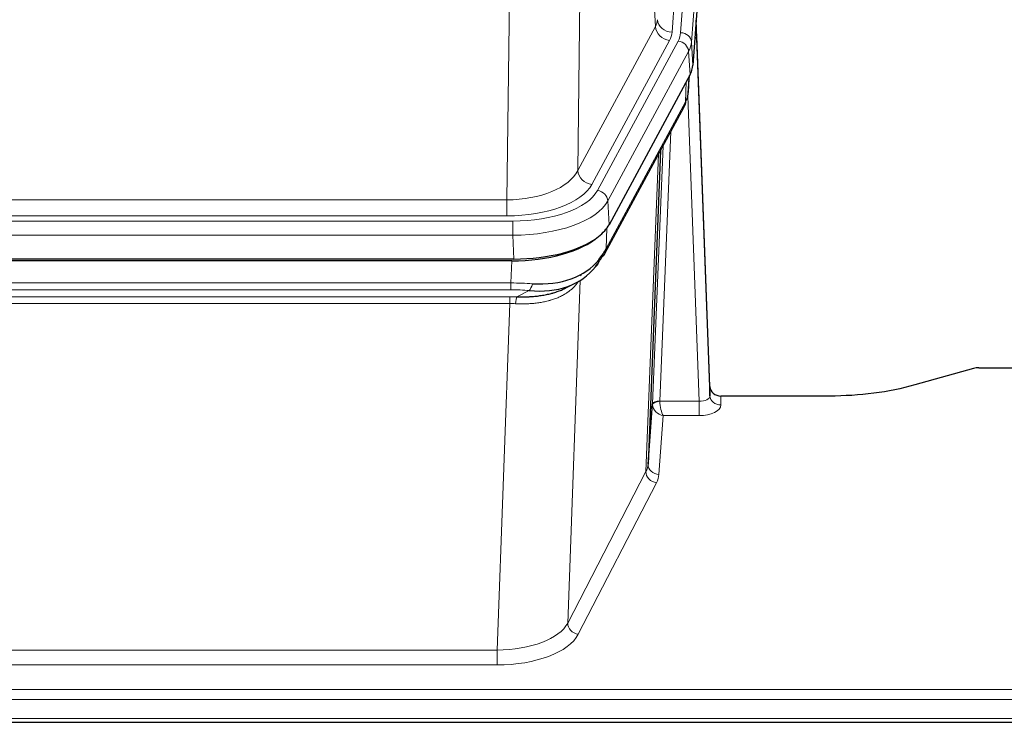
# Model space of a CAD drawing. Header units: inches. Extents: x 0 to 29700, y -16 to 21000.
# Tile 91 of 212: x 3648 to 3919, y 16592 to 16786. Entities that reach past the tile are written whole.
import ezdxf

# ---------------------------------------------------------------- set-up
doc = ezdxf.new("R2010")
doc.units = ezdxf.units.IN
doc.layers.add('254', color=7, linetype='Continuous', true_color=0xffffff)

msp = doc.modelspace()

# ---------------------------------------------------------------- linework, layer by layer
at = {"layer": '254', "color": 110, "linetype": 'Continuous', "lineweight": 13}
for p, q in [((3840.84, 16954.869), (3827.774, 16782.096)), ((3830.121, 16781.944), (3843.232, 16955.304)), ((3846.226, 16952.734), (3833.115, 16779.374)), ((3823.201, 16783.613), (3818.849, 16857.866)), ((3802.806, 16819.721), (3801.849, 16744.07)), ((3782.406, 16736.035), (3783.374, 16812.531)), ((3801.849, 16744.07), (3823.201, 16783.613)), ((3805.725, 16740.262), (3827.077, 16779.805)), ((3807.25, 16738.587), (3829.424, 16779.653)), ((3833.115, 16779.374), (3833.489, 16773.001)), ((3832.331, 16776.796), (3810.157, 16735.731)), ((3832.704, 16770.424), (3832.331, 16776.796)), ((3832.22, 16765.499), (3832.574, 16770.183)), ((3831.435, 16762.919), (3831.653, 16768.477)), ((3835.201, 16680.675), (3832.07, 16764.527)), ((3809.687, 16722.644), (3831.435, 16762.919)), ((3827.417, 16754.814), (3824.395, 16680.762)), ((3822.397, 16679.996), (3825.29, 16750.874)), ((3820.583, 16661.368), (3824.051, 16748.579)), ((3569.763, 16736.035), (3782.406, 16736.035)), ((3782.406, 16731.622), (3782.406, 16736.035)), ((3810.157, 16735.731), (3810.45, 16729.209)), ((3782.406, 16731.622), (3569.763, 16731.622)), ((3568.174, 16730.198), (3783.995, 16730.198)), ((3783.995, 16726.292), (3783.995, 16730.198)), ((3783.995, 16726.292), (3568.174, 16726.292)), ((3784.288, 16719.771), (3783.995, 16726.292)), ((3809.864, 16728.279), (3809.687, 16722.644)), ((3783.505, 16713.198), (3783.696, 16719.289)), ((3802.797, 16715.558), (3802.759, 16715.464)), ((3568.664, 16713.198), (3783.505, 16713.198)), ((3783.505, 16711.333), (3783.505, 16713.198)), ((3802.534, 16713.893), (3799.098, 16619.753)), ((3783.505, 16711.333), (3568.664, 16711.333)), ((3785.076, 16709.359), (3788.529, 16711.104)), ((3569.006, 16709.391), (3783.163, 16709.391)), ((3783.163, 16707.525), (3569.006, 16707.525)), ((3779.69, 16612.349), (3783.163, 16707.525)), ((3783.163, 16707.525), (3783.163, 16709.391)), ((3824.396, 16680.675), (3835.201, 16680.675)), ((3835.201, 16680.675), (3835.201, 16676.76)), ((3841.182, 16682.122), (3841.192, 16679.674)), ((3825.359, 16676.76), (3824.165, 16660.612)), ((3835.201, 16676.76), (3825.359, 16676.76)), ((3799.098, 16619.753), (3820.583, 16661.368)), ((3823.492, 16658.305), (3802.007, 16616.69)), ((3572.48, 16612.349), (3779.69, 16612.349)), ((3779.69, 16612.349), (3779.69, 16608.248)), ((3779.69, 16608.248), (3572.48, 16608.248)), ((3398.085, 16601.488), (3955.085, 16601.488)), ((3398.085, 16598.753), (3955.085, 16598.753)), ((3398.085, 16593.505), (3955.085, 16593.505))]:
    msp.add_line(p, q, dxfattribs=at)
at = {"layer": '254', "color": 2, "linetype": 'Continuous', "lineweight": 25}
for p, q in [((3846.607, 16946.455), (3833.489, 16773.001)), ((3838.183, 16684.744), (3834.425, 16785.382)), ((3834.505, 16780.989), (3838.194, 16682.207)), ((3832.704, 16770.424), (3810.45, 16729.209)), ((3832.213, 16765.385), (3832.576, 16770.187)), ((3832.39, 16769.843), (3832.22, 16765.499)), ((3832.213, 16765.385), (3832.22, 16765.499)), ((3809.328, 16721.314), (3831.076, 16761.589)), ((3824.597, 16749.589), (3821.169, 16663.378)), ((3784.288, 16719.771), (3567.881, 16719.771)), ((3783.696, 16719.289), (3568.473, 16719.289)), ((3798.394, 16711.726), (3801.187, 16713.137)), ((3910.628, 16689.694), (3894.464, 16685.163)), ((3912.127, 16689.889), (3955.085, 16689.889)), ((3838.194, 16682.207), (3838.183, 16684.744)), ((3871.085, 16682.122), (3841.182, 16682.122)), ((3821.169, 16663.378), (3822.397, 16679.996)), ((3398.085, 16592.49), (3955.085, 16592.49))]:
    msp.add_line(p, q, dxfattribs=at)
at = {"layer": '254', "color": 110, "linetype": 'Continuous', "lineweight": 13}
for centre, major_axis, ratio, start_param, end_param in [((3803.756, 16786.035), (-20.038, 0.241), 0.4621297, 2.903225, 3.1123764), ((3827.077, 16783.353), (3.52, -1.9), 0.8606628, 3.6289862, 5.1474227), ((3827.774, 16785.644), (3.989, -0.302), 0.8864705, 3.2608937, 4.7793301), ((3834.505, 16778.836), (-0.214, 6.443), 0.0117452, 5.0526437, 5.774114), ((3803.756, 16782.486), (-24.033, 0.005), 0.4611335, 2.8976848, 3.1068362), ((3806.103, 16782.334), (-24.033, 0.005), 0.4611335, 2.8976848, 3.1068362), ((3830.121, 16779.283), (2.991, -0.226), 0.8864705, 0.119301, 1.6377375), ((3831.507, 16780.898), (2.998, 0.112), 0.4302668, 5.7021495, 6.2671208), ((3829.424, 16776.992), (2.64, -1.425), 0.8606628, 0.4873936, 2.00583), ((3806.103, 16779.673), (27.028, 0.171), 0.4605352, 6.0362132, 6.2453646), ((3827.556, 16763.49), (3.52, -1.9), 0.8606628, 0.0000038, 0.4001271), ((3804.425, 16745.71), (27.538, 20.422), 0.1820482, 5.9117301, 5.9437103), ((3782.486, 16746.642), (20.002, 0.126), 0.5302672, 4.7050812, 6.0263936), ((3805.725, 16743.81), (-3.52, 1.9), 0.8606628, 0.4873936, 2.00583), ((3782.486, 16743.094), (24.002, 0.049), 0.477994, 4.708097, 6.0294094), ((3783.943, 16741.295), (-24.02, 0.03), 0.4619935, 1.5735185, 2.8978281), ((3807.25, 16735.926), (2.64, -1.425), 0.8606628, 0.4873936, 2.00583), ((3783.943, 16738.634), (27.018, 0.111), 0.4567867, 4.7124116, 6.0367213), ((3805.809, 16723.214), (3.52, -1.9), 0.8606628, 0.0000038, 0.4001271), ((3782.856, 16705.764), (27.015, 0.091), 0.2751837, 1.3250001, 1.545831), ((3788.529, 16714.94), (-0.368, -3.983), 0.2964475, 0.3019504, 1.0888865), ((3782.856, 16701.929), (23.017, 0.318), 0.4083138, 1.3161001, 1.5369309), ((3782.374, 16699.578), (24.025, 0.387), 0.4081205, 1.4515093, 1.5313568), ((3782.374, 16695.743), (20.023, 0.877), 0.5868265, 1.4258227, 1.5056703), ((3785.076, 16705.524), (0.131, 3.998), 0.1099517, 0.2897867, 1.0584981), ((3824.395, 16679.901), (1.998, -0.082), 0.4302193, 1.5883537, 3.1255299), ((3824.396, 16679.814), (-1.996, -0.13), 0.4297663, 4.6843512, 6.2157251), ((3825.395, 16680.731), (1.001, 0.011), 0.9036678, 3.0949665, 3.190732), ((3825.359, 16679.384), (-0.506, 2.997), 0.2740591, 1.0794715, 2.5891813), ((3835.189, 16682.298), (-3.004, 0.138), 0.5390598, 1.5996723, 3.1704686), ((3841.192, 16682.298), (-3, -0.013), 0.8746179, 0.0299147, 1.5670846), ((3825.395, 16679.87), (-2.996, 0.15), 0.8842156, 0.0089588, 0.1047243), ((3825.359, 16679.384), (-2.669, 1.608), 0.8008031, 0.5106166, 2.0203264), ((3835.189, 16679.674), (-6.003, 0.008), 0.4854373, 1.5734916, 3.1442879), ((3823.492, 16660.928), (2.666, -1.376), 0.8484453, 3.5215353, 5.1252561), ((3801.166, 16663.633), (20.016, 0.121), 0.4848834, 6.0350943, 6.2444185), ((3824.165, 16663.235), (2.992, -0.221), 0.8740585, 3.1714428, 4.7769181), ((3801.166, 16661.009), (23.014, 0.002), 0.4845187, 6.038018, 6.2473422), ((3779.683, 16622.023), (20.013, 0.104), 0.483363, 4.7101919, 6.0355739), ((3802.007, 16619.314), (2.666, -1.376), 0.8484453, 3.5215353, 5.1252561), ((3779.683, 16619.399), (-23.012, 0.004), 0.4845836, 1.5711584, 2.8965404)]:
    msp.add_ellipse(centre, major_axis=major_axis, ratio=ratio, start_param=start_param, end_param=end_param, dxfattribs=at)
at = {"layer": '254', "color": 2, "linetype": 'Continuous', "lineweight": 25}
for centre, major_axis, ratio, start_param, end_param in [((3806.468, 16773.44), (-27.037, 0.006), 0.4611335, 2.8976848, 3.1068362), ((3805.576, 16774.986), (-26.161, 11.46), 0.4493681, 3.1218709, 3.267222), ((3804.425, 16745.71), (27.174, 22.247), 0.265953, 6.0029107, 6.0348909), ((3827.722, 16763.81), (3.584, -1.776), 0.8816114, 6.2824956, 6.6531678), ((3784.23, 16732.255), (-27.023, 0.034), 0.4619935, 2.6128783, 2.8978281), ((3783.67, 16731.764), (-27.01, 0.015), 0.4618579, 1.5720062, 2.656), ((3784.23, 16732.255), (-27.023, 0.034), 0.4619935, 1.5735185, 2.6128783), ((3782.856, 16705.764), (27.355, 20.182), 0.1876908, 5.6857719, 5.9066027), ((3805.809, 16723.214), (3.52, -1.9), 0.8606628, 5.9153676, 6.2831892), ((3783.759, 16734.582), (-25.329, 12.681), 0.6929209, 2.1169098, 3.0007467), ((3785.552, 16702.902), (23.434, 19.972), 0.1471226, 5.6997031, 5.9205339), ((3804.032, 16720.532), (3.195, -2.407), 0.6715965, 6.033487, 6.820423), ((3783.759, 16734.582), (-23.359, 16.381), 0.7286412, 2.2260513, 3.1098882), ((3805.931, 16713.042), (-3.388, 2.127), 0.8041825, 6.1083502, 6.2835535), ((3912.13, 16688.432), (-3, 0.002), 0.4856498, 4.7136997, 5.2369038), ((3841.181, 16684.835), (-3, 0.002), 0.9042699, 0.0343167, 1.5714866)]:
    msp.add_ellipse(centre, major_axis=major_axis, ratio=ratio, start_param=start_param, end_param=end_param, dxfattribs=at)
msp.add_open_spline([(3831.076, 16761.589), (3831.196, 16761.812), (3831.306, 16762.034)], degree=2, dxfattribs=at)
at = {"layer": '254', "color": 110, "linetype": 'Continuous', "lineweight": 13}
msp.add_open_spline([(3802.136, 16713.767), (3801.981, 16713.515), (3801.809, 16713.266), (3801.433, 16712.776), (3801.23, 16712.535), (3800.792, 16712.064), (3800.558, 16711.833), (3800.058, 16711.383), (3799.792, 16711.164), (3799.37, 16710.845), (3799.225, 16710.741), (3799.002, 16710.586), (3798.927, 16710.535), (3798.774, 16710.434), (3798.697, 16710.384), (3798.309, 16710.138), (3797.986, 16709.95), (3797.316, 16709.595), (3796.622, 16709.258), (3795.881, 16708.961), (3795.115, 16708.684), (3794.721, 16708.555), (3794.263, 16708.422), (3794.212, 16708.407), (3794.109, 16708.378), (3794.058, 16708.364), (3793.903, 16708.322), (3793.592, 16708.239), (3793.277, 16708.162), (3792.642, 16708.018), (3792.212, 16707.934), (3791.337, 16707.785), (3790.893, 16707.722), (3789.991, 16707.616), (3789.534, 16707.573), (3788.837, 16707.524), (3788.602, 16707.51), (3788.249, 16707.493), (3788.13, 16707.488), (3787.892, 16707.479), (3787.773, 16707.475), (3787.177, 16707.458), (3786.697, 16707.454), (3785.732, 16707.463), (3785.246, 16707.476), (3784.757, 16707.496)], degree=3, knots=[0, 0, 0, 0, 0.0625, 0.0625, 0.125, 0.125, 0.1875, 0.1875, 0.25, 0.25, 0.28125, 0.28125, 0.296875, 0.296875, 0.3125, 0.3125, 0.375, 0.375, 0.4375, 0.5, 0.5, 0.5625, 0.5625, 0.5703125, 0.5703125, 0.578125, 0.578125, 0.59375, 0.625, 0.625, 0.6875, 0.6875, 0.75, 0.75, 0.8125, 0.8125, 0.84375, 0.84375, 0.859375, 0.859375, 0.875, 0.875, 0.9375, 0.9375, 1, 1, 1, 1], dxfattribs=at)
at = {"layer": '254', "color": 2, "linetype": 'Continuous', "lineweight": 25}
for points, knots in [([(3785.076, 16709.359), (3785.594, 16709.35), (3786.109, 16709.348), (3787.135, 16709.36), (3787.645, 16709.375), (3788.279, 16709.405), (3788.406, 16709.411), (3788.659, 16709.426), (3788.785, 16709.433), (3789.162, 16709.458), (3789.411, 16709.477), (3790.153, 16709.541), (3790.64, 16709.594), (3791.599, 16709.718), (3792.071, 16709.791), (3792.999, 16709.957), (3793.456, 16710.05), (3794.129, 16710.207), (3794.352, 16710.262), (3794.683, 16710.349), (3794.793, 16710.379), (3794.957, 16710.424), (3795.011, 16710.44), (3795.12, 16710.471), (3795.606, 16710.612), (3796.075, 16710.765), (3796.88, 16711.056), (3797.578, 16711.335), (3798.233, 16711.644), (3798.514, 16711.786)], [0, 0, 0, 0, 0.1020877, 0.1020877, 0.2041754, 0.2041754, 0.2296973, 0.2296973, 0.2552192, 0.2552192, 0.3062631, 0.3062631, 0.4083508, 0.4083508, 0.5104385, 0.5104385, 0.6125262, 0.6125262, 0.66357, 0.66357, 0.6890919, 0.6890919, 0.7018529, 0.7018529, 0.7146139, 0.8167015, 0.8167015, 0.9187892, 1, 1, 1, 1]), ([(3894.464, 16685.163), (3890.931, 16684.173), (3887.129, 16683.408), (3879.246, 16682.383), (3875.165, 16682.122), (3871.085, 16682.122)], [0, 0, 0, 0, 0.5, 0.5, 1, 1, 1, 1])]:
    msp.add_open_spline(points, degree=3, knots=knots, dxfattribs=at)

doc.saveas('drawing.dxf')
